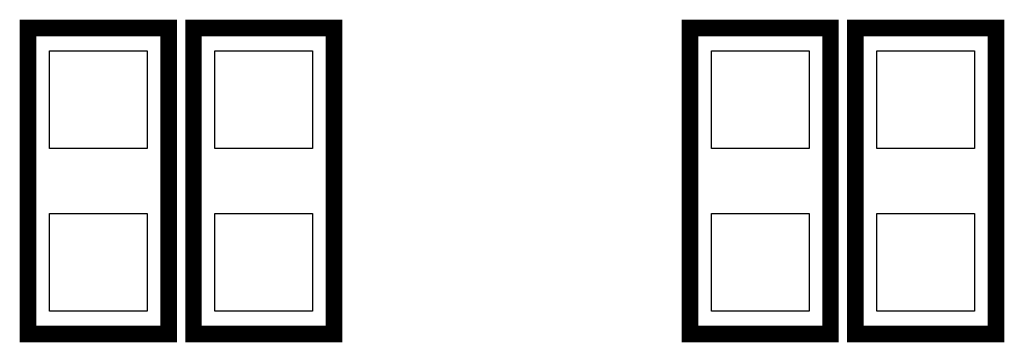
# Model space of a CAD drawing. Extents: x -28 to 211, y -50 to 129.
# Tile 15 of 18: x 110.01 to 116.05, y 67.45 to 69.43. Entities that reach past the tile are written whole.
import ezdxf

# ---------------------------------------------------------------- set-up
doc = ezdxf.new("R2010")
doc.units = 0
doc.layers.add('PG_SILKSCREEN_TOP', color=253, linetype='CONTINUOUS')
doc.layers.add('PIN_TOP', color=92, linetype='CONTINUOUS')

msp = doc.modelspace()

# ---------------------------------------------------------------- linework, layer by layer
at = {"layer": 'PG_SILKSCREEN_TOP', "const_width": 0.1016}
for points in [[(110.0582, 67.497198), (110.0582, 69.376798), (110.9218, 69.376798), (110.9218, 67.497198), (110.0582, 67.497198)], [(111.0742, 67.497198), (111.0742, 69.376798), (111.9378, 69.376798), (111.9378, 67.497198), (111.0742, 67.497198)], [(114.1222, 67.497198), (114.1222, 69.376798), (114.9858, 69.376798), (114.9858, 67.497198), (114.1222, 67.497198)], [(115.1382, 67.497198), (115.1382, 69.376798), (116.0018, 69.376798), (116.0018, 67.497198), (115.1382, 67.497198)]]:
    msp.add_lwpolyline(points, dxfattribs=at)
at = {"layer": 'PIN_TOP'}
for points in [[(110.789695, 68.637175), (110.190305, 68.637175), (110.190305, 69.236565), (110.789695, 69.236565)], [(111.805695, 68.637175), (111.206305, 68.637175), (111.206305, 69.236565), (111.805695, 69.236565)], [(114.853695, 68.637175), (114.254305, 68.637175), (114.254305, 69.236565), (114.853695, 69.236565)], [(115.869695, 68.637175), (115.270305, 68.637175), (115.270305, 69.236565), (115.869695, 69.236565)], [(110.789695, 67.637431), (110.190305, 67.637431), (110.190305, 68.236821), (110.789695, 68.236821)], [(111.805695, 67.637431), (111.206305, 67.637431), (111.206305, 68.236821), (111.805695, 68.236821)], [(114.853695, 67.637431), (114.254305, 67.637431), (114.254305, 68.236821), (114.853695, 68.236821)], [(115.869695, 67.637431), (115.270305, 67.637431), (115.270305, 68.236821), (115.869695, 68.236821)]]:
    msp.add_lwpolyline(points, close=True, dxfattribs=at)

doc.saveas('drawing.dxf')
